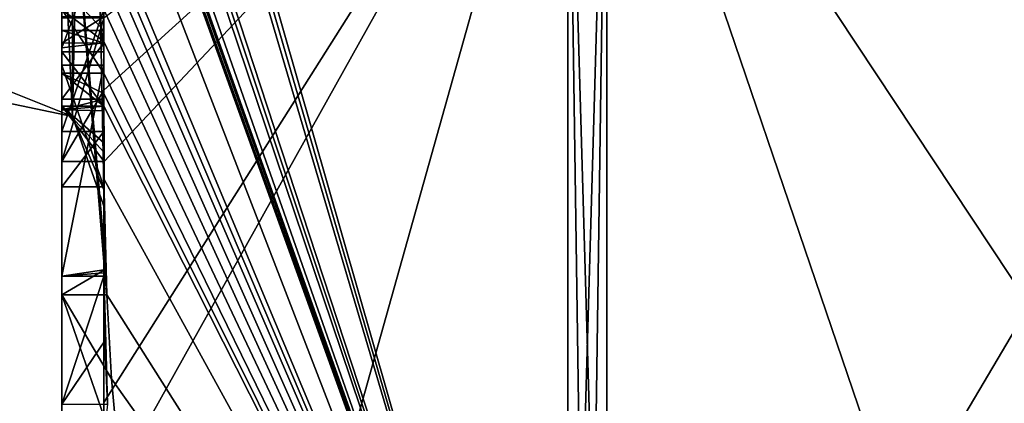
# Model space of a CAD drawing. Extents: x -23 to 700, y -1999 to -1.
# Tile 3 of 224: x -4.8 to -0.12, y -1991.04 to -1989.21. Entities that reach past the tile are written whole.
import ezdxf

# ---------------------------------------------------------------- set-up
doc = ezdxf.new("R2010")
doc.units = 0
doc.header["$LTSCALE"] = 5.485125
for name, color, linetype in [('1400', 7, 'CONTINUOUS'), ('1405', 7, 'CONTINUOUS'), ('1406', 7, 'CONTINUOUS'), ('1407', 7, 'CONTINUOUS'), ('1408', 7, 'CONTINUOUS'), ('1413', 7, 'CONTINUOUS'), ('1414', 7, 'CONTINUOUS'), ('1421', 7, 'CONTINUOUS'), ('1436', 7, 'CONTINUOUS'), ('1445', 7, 'CONTINUOUS'), ('1446', 7, 'CONTINUOUS'), ('1447', 7, 'CONTINUOUS'), ('1449', 7, 'CONTINUOUS'), ('1482', 7, 'CONTINUOUS'), ('1483', 7, 'CONTINUOUS'), ('1534', 7, 'CONTINUOUS'), ('1535', 7, 'CONTINUOUS'), ('1536', 7, 'CONTINUOUS'), ('1537', 7, 'CONTINUOUS'), ('1561', 7, 'CONTINUOUS'), ('1562', 7, 'CONTINUOUS'), ('1564', 7, 'CONTINUOUS'), ('1565', 7, 'CONTINUOUS'), ('1566', 7, 'CONTINUOUS'), ('1567', 7, 'CONTINUOUS'), ('1572', 7, 'CONTINUOUS'), ('1573', 7, 'CONTINUOUS'), ('1578', 7, 'CONTINUOUS')]:
    doc.layers.add(name, color=color, linetype=linetype)

msp = doc.modelspace()

# ---------------------------------------------------------------- linework, layer by layer
at = {"layer": '1400', "linetype": 'CONTINUOUS'}
for points in [[(-4.4, -1985.1824, 10.1674), (-4.4, -1982.471, 14.7638), (-4.4, -1990.0213, 1.6862), (-4.4, -1985.1824, 10.1674)], [(-4.4, -1982.471, -14.7638), (-4.4, -1988.7004, -4.0741), (-4.4, -1990.0213, -1.6862), (-4.4, -1982.471, -14.7638)], [(-4.4, -1985.3536, 9.871), (-4.4, -1985.1824, 10.1674), (-4.4, -1990.0213, 1.6862), (-4.4, -1985.3536, 9.871)], [(-4.4, -1985.8936, 8.9356), (-4.4, -1985.3536, 9.871), (-4.4, -1990.0213, 1.6862), (-4.4, -1985.8936, 8.9356)], [(-4.4, -1986.0881, 8.5986), (-4.4, -1985.8936, 8.9356), (-4.4, -1990.0213, 1.6862), (-4.4, -1986.0881, 8.5986)], [(-4.4, -1986.608, 7.6982), (-4.4, -1986.0881, 8.5986), (-4.4, -1990.0213, 1.6862), (-4.4, -1986.608, 7.6982)], [(-4.4, -1987.2894, 6.5179), (-4.4, -1986.608, 7.6982), (-4.4, -1990.0213, 1.6862), (-4.4, -1987.2894, 6.5179)], [(-4.4, -1987.5527, 6.67), (-4.4, -1987.2894, 6.5179), (-4.4, -1990.0213, 1.6862), (-4.4, -1987.5527, 6.67)], [(-4.4, -1987.2944, 7.1174), (-4.4, -1987.5527, 6.67), (-4.4, -1989.3659, 8.3134), (-4.4, -1987.2944, 7.1174)], [(-4.4, -1989.3659, 8.3134), (-4.4, -1987.5527, 6.67), (-4.4, -1990.0213, 1.6862), (-4.4, -1989.3659, 8.3134)], [(-4.4, -1990.2826, -6.7822), (-4.4, -1987.9233, -5.4201), (-4.4, -1989.9704, -7.5706), (-4.4, -1990.2826, -6.7822)], [(-4.4, -1989.9704, -7.5706), (-4.4, -1987.9233, -5.4201), (-4.4, -1989.3232, -7.2874), (-4.4, -1989.9704, -7.5706)], [(-4.4, -1989.3232, -7.2874), (-4.4, -1987.9233, -5.4201), (-4.4, -1988.8118, -6.8832), (-4.4, -1989.3232, -7.2874)], [(-4.4, -1988.7004, -4.0741), (-4.4, -1988.9637, -4.2261), (-4.4, -1990.0213, -1.6862), (-4.4, -1988.7004, -4.0741)], [(-4.4, -1989.745, -4.7312), (-4.4, -1990.0083, -4.8832), (-4.4, -1988.9637, -4.2261), (-4.4, -1989.745, -4.7312)], [(-4.4, -1988.9637, -4.2261), (-4.4, -1990.0083, -4.8832), (-4.4, -1990.0213, -1.6862), (-4.4, -1988.9637, -4.2261)], [(-4.4, -1989.1656, -5.7347), (-4.4, -1989.745, -4.7312), (-4.4, -1988.9637, -4.2261), (-4.4, -1989.1656, -5.7347)], [(-4.4, -1989.2635, -7.8578), (-4.4, -1989.0302, -7.509), (-4.4, -1989.1992, -8.602), (-4.4, -1989.2635, -7.8578)], [(-4.4, -1989.323, -8.2323), (-4.4, -1989.2635, -7.8578), (-4.4, -1989.1992, -8.602), (-4.4, -1989.323, -8.2323)], [(-4.4, -1989.5904, -7.7501), (-4.4, -1989.9704, -7.5706), (-4.4, -1989.3232, -7.2874), (-4.4, -1989.5904, -7.7501)], [(-4.4, -1989.6242, 7.8659), (-4.4, -1989.3659, 8.3134), (-4.4, -1990.0213, 1.6862), (-4.4, -1989.6242, 7.8659)], [(-4.4, -1989.4289, -5.8867), (-4.4, -1990.4027, -6.449), (-4.4, -1990.0083, -4.8832), (-4.4, -1989.4289, -5.8867)], [(-4.4, -1989.6461, -8.0507), (-4.4, -1989.9704, -7.5706), (-4.4, -1989.5904, -7.7501), (-4.4, -1989.6461, -8.0507)], [(-4.4, -1989.6238, -8.3457), (-4.4, -1989.9704, -7.5706), (-4.4, -1989.6461, -8.0507), (-4.4, -1989.6238, -8.3457)], [(-4.4, -1989.7984, 7.9665), (-4.4, -1989.6242, 7.8659), (-4.4, -1990.0213, 1.6862), (-4.4, -1989.7984, 7.9665)], [(-4.4, -1991.0336, 4.2391), (-4.4, -1989.7984, 7.9665), (-4.4, -1990.4027, -6.449), (-4.4, -1991.0336, 4.2391)], [(-4.4, -1990.4027, -6.449), (-4.4, -1989.7984, 7.9665), (-4.4, -1990.1, 0.0124), (-4.4, -1990.4027, -6.449)], [(-4.4, -1990.1, 0.0124), (-4.4, -1989.7984, 7.9665), (-4.4, -1990.0213, 1.6862), (-4.4, -1990.1, 0.0124)], [(-4.4, -1990.0083, -4.8832), (-4.4, -1990.4027, -6.449), (-4.4, -1990.0213, -1.6862), (-4.4, -1990.0083, -4.8832)], [(-4.4, -1990.0213, -1.6862), (-4.4, -1990.4027, -6.449), (-4.4, -1990.1, 0.0124), (-4.4, -1990.0213, -1.6862)], [(-4.4, -1991.2014, -3.4001), (-4.4, -1991.0336, 4.2391), (-4.4, -1990.4027, -6.449), (-4.4, -1991.2014, -3.4001)], [(-4.4, -1991.5), (-4.4, -1991.0336, 4.2391), (-4.4, -1991.2014, -3.4001), (-4.4, -1991.5)]]:
    msp.add_3dface(points, dxfattribs=at)
at = {"layer": '1405', "linetype": 'CONTINUOUS'}
for points in [[(-4.3429, -1986.5961, -13.7189), (-4.3341, -1986.5125, -13.8636), (-2.1949, -1993.9825), (-4.3429, -1986.5961, -13.7189)], [(-2.1949, -1993.9825), (-4.3341, -1986.5125, -13.8636), (-2.1949, -1987.544, -15.544), (-2.1949, -1993.9825)], [(-4.3508, -1986.6805, -13.5727), (-4.3429, -1986.5961, -13.7189), (-2.1949, -1993.9825), (-4.3508, -1986.6805, -13.5727)], [(-4.3867, -1987.2981, -12.5029), (-4.3508, -1986.6805, -13.5727), (-2.1949, -1993.9825), (-4.3867, -1987.2981, -12.5029)], [(-4.3893, -1987.3819, -12.3577), (-4.3867, -1987.2981, -12.5029), (-2.1949, -1993.9825), (-4.3893, -1987.3819, -12.3577)], [(-4.3915, -1987.4661, -12.212), (-4.3893, -1987.3819, -12.3577), (-2.1949, -1993.9825), (-4.3915, -1987.4661, -12.212)], [(-4.3958, -1987.6968, -11.8124), (-4.3915, -1987.4661, -12.212), (-2.1949, -1993.9825), (-4.3958, -1987.6968, -11.8124)], [(-4.3969, -1987.787, -11.656), (-4.3958, -1987.6968, -11.8124), (-2.1949, -1993.9825), (-4.3969, -1987.787, -11.656)], [(-4.4, -1988.2671, -10.7532), (-4.4, -1987.8058, -11.4205), (-2.1949, -1993.9825), (-4.4, -1988.2671, -10.7532)], [(-4.4, -1987.8058, -11.4205), (-4.3995, -1987.8416, -11.46), (-2.1949, -1993.9825), (-4.4, -1987.8058, -11.4205)], [(-4.3978, -1987.8775, -11.4994), (-4.3969, -1987.787, -11.656), (-2.1949, -1993.9825), (-4.3978, -1987.8775, -11.4994)], [(-4.3995, -1987.8416, -11.46), (-4.3978, -1987.8775, -11.4994), (-2.1949, -1993.9825), (-4.3995, -1987.8416, -11.46)], [(-4.4, -1988.7017, -10.0683), (-4.4, -1988.2671, -10.7532), (-2.1949, -1993.9825), (-4.4, -1988.7017, -10.0683)], [(-4.4, -1988.7949, -9.9103), (-4.4, -1988.7017, -10.0683), (-2.1949, -1993.9825), (-4.4, -1988.7949, -9.9103)], [(-4.4, -1988.8863, -9.752), (-4.4, -1988.7949, -9.9103), (-2.1949, -1993.9825), (-4.4, -1988.8863, -9.752)], [(-4.4, -1989.024, -9.5097), (-4.4, -1988.8863, -9.752), (-2.1949, -1993.9825), (-4.4, -1989.024, -9.5097)], [(-4.4, -1989.1649, -9.2696), (-4.4, -1989.024, -9.5097), (-2.1949, -1993.9825), (-4.4, -1989.1649, -9.2696)], [(-4.3999, -1989.3164, -9.0071), (-4.4, -1989.1649, -9.2696), (-2.1949, -1993.9825), (-4.3999, -1989.3164, -9.0071)], [(-4.3998, -1989.4678, -8.7448), (-4.3999, -1989.3164, -9.0071), (-2.1949, -1993.9825), (-4.3998, -1989.4678, -8.7448)], [(-4.3998, -1989.5639, -8.5462), (-4.3998, -1989.4678, -8.7448), (-2.1949, -1993.9825), (-4.3998, -1989.5639, -8.5462)], [(-4.4, -1989.6238, -8.3457), (-4.3998, -1989.5639, -8.5462), (-2.1949, -1993.9825), (-4.4, -1989.6238, -8.3457)], [(-4.4, -1989.9704, -7.5706), (-4.4, -1989.6238, -8.3457), (-2.1949, -1993.9825), (-4.4, -1989.9704, -7.5706)], [(-4.4, -1990.2826, -6.7822), (-4.4, -1989.9704, -7.5706), (-4.3963, -1990.4022, -6.8513), (-4.4, -1990.2826, -6.7822)], [(-4.3963, -1990.4022, -6.8513), (-4.4, -1989.9704, -7.5706), (-4.3852, -1990.5214, -6.9201), (-4.3963, -1990.4022, -6.8513)], [(-4.3852, -1990.5214, -6.9201), (-4.4, -1989.9704, -7.5706), (-2.1949, -1993.9825), (-4.3852, -1990.5214, -6.9201)], [(-4.4, -1991.2014, -3.4001), (-4.4, -1990.4027, -6.449), (-4.3825, -1991.0415, -5.411), (-4.4, -1991.2014, -3.4001)], [(-4.3825, -1991.0415, -5.411), (-4.4, -1990.4027, -6.449), (-4.3951, -1990.7404, -5.9326), (-4.3825, -1991.0415, -5.411)], [(-4.3951, -1990.7404, -5.9326), (-4.4, -1990.4027, -6.449), (-4.3999, -1990.4176, -6.4575), (-4.3951, -1990.7404, -5.9326)], [(-4.3998, -1990.4324, -6.4661), (-4.3951, -1990.7404, -5.9326), (-4.3999, -1990.4176, -6.4575), (-4.3998, -1990.4324, -6.4661)], [(-4.3645, -1990.9212, -6.2275), (-4.3852, -1990.5214, -6.9201), (-2.1949, -1993.9825), (-4.3645, -1990.9212, -6.2275)], [(-4.3293, -1991.3048, -5.563), (-4.3645, -1990.9212, -6.2275), (-2.1949, -1993.9825), (-4.3293, -1991.3048, -5.563)]]:
    msp.add_3dface(points, dxfattribs=at)
at = {"layer": '1406', "linetype": 'CONTINUOUS'}
for points in [[(-4.4, -1991.0336, 4.2391), (-4.4, -1991.5), (-2.1949, -1987.544, 15.544), (-4.4, -1991.0336, 4.2391)], [(-4.4, -1991.0336, 4.2391), (-2.1949, -1987.544, 15.544), (-4.3979, -1989.8875, 8.0179), (-4.4, -1991.0336, 4.2391)], [(-4.4, -1991.5), (-3.7691, -1993.1602), (-2.1949, -1987.544, 15.544), (-4.4, -1991.5)], [(-4.3996, -1989.5472, 8.6073), (-2.1949, -1987.544, 15.544), (-4.4, -1989.2061, 9.1982), (-4.3996, -1989.5472, 8.6073)], [(-4.3979, -1989.8875, 8.0179), (-2.1949, -1987.544, 15.544), (-4.3996, -1989.5472, 8.6073), (-4.3979, -1989.8875, 8.0179)], [(-3.7691, -1993.1602), (-2.1949, -1993.9825), (-2.1949, -1987.544, 15.544), (-3.7691, -1993.1602)], [(-4.4, -1989.7984, 7.9665), (-4.4, -1991.0336, 4.2391), (-4.3979, -1989.8875, 8.0179), (-4.4, -1989.7984, 7.9665)], [(-4.3995, -1989.843, 7.9922), (-4.4, -1989.7984, 7.9665), (-4.3979, -1989.8875, 8.0179), (-4.3995, -1989.843, 7.9922)]]:
    msp.add_3dface(points, dxfattribs=at)
at = {"layer": '1407', "linetype": 'CONTINUOUS'}
for points in [[(0, -1990.5707, 10.7226), (0, -1982.7214, 18.5712), (-2.0094, -1987.535, 15.535), (0, -1990.5707, 10.7226)], [(-2.0094, -1993.9698, 0), (0, -1990.5707, 10.7226), (-2.0094, -1987.535, 15.535), (-2.0094, -1993.9698, 0)], [(0, -1993.444), (0, -1990.5707, 10.7226), (-2.0094, -1993.9698, 0), (0, -1993.444)]]:
    msp.add_3dface(points, dxfattribs=at)
at = {"layer": '1408', "linetype": 'CONTINUOUS'}
for points in [[(0, -1982.7214, -18.5712), (0, -1990.5707, -10.7226), (-2.0094, -1987.535, -15.535), (0, -1982.7214, -18.5712)], [(0, -1990.5707, -10.7226), (0, -1993.444), (-2.0094, -1987.535, -15.535), (0, -1990.5707, -10.7226)], [(0, -1993.444), (-2.0094, -1993.9698, 0), (-2.0094, -1987.535, -15.535), (0, -1993.444)]]:
    msp.add_3dface(points, dxfattribs=at)
at = {"layer": '1413', "linetype": 'CONTINUOUS'}
for points in [[(-2.0094, -1993.9698, 0), (-2.1949, -1987.544, -15.544), (-2.0094, -1987.535, -15.535), (-2.0094, -1993.9698, 0)], [(-2.1949, -1993.9825), (-2.1949, -1987.544, -15.544), (-2.1016, -1993.9849, 0), (-2.1949, -1993.9825)], [(-2.1949, -1987.544, -15.544), (-2.0094, -1993.9698, 0), (-2.1016, -1993.9849, 0), (-2.1949, -1987.544, -15.544)]]:
    msp.add_3dface(points, dxfattribs=at)
at = {"layer": '1414', "linetype": 'CONTINUOUS'}
for points in [[(-2.1949, -1987.544, 15.544), (-2.1949, -1993.9825), (-2.0094, -1987.535, 15.535), (-2.1949, -1987.544, 15.544)], [(-2.0094, -1987.535, 15.535), (-2.1949, -1993.9825), (-2.1016, -1993.9849, 0), (-2.0094, -1987.535, 15.535)], [(-2.0094, -1993.9698, 0), (-2.0094, -1987.535, 15.535), (-2.1016, -1993.9849, 0), (-2.0094, -1993.9698, 0)]]:
    msp.add_3dface(points, dxfattribs=at)
at = {"layer": '1421', "linetype": 'CONTINUOUS'}
for points in [[(-4.6, -1987.2944, 7.1174), (-4.6, -1989.3659, 8.3134), (-4.6, -1989.1915, 8.6153), (-4.6, -1987.2944, 7.1174)], [(-4.6, -1989.3659, 8.3134), (-4.6, -1989.2061, 9.1982), (-4.6, -1989.1915, 8.6153), (-4.6, -1989.3659, 8.3134)], [(-4.6, -1989.8875, 8.0179), (-4.6, -1989.2061, 9.1982), (-4.6, -1989.6242, 7.8659), (-4.6, -1989.8875, 8.0179)], [(-4.6, -1989.6242, 7.8659), (-4.6, -1989.2061, 9.1982), (-4.6, -1989.3659, 8.3134), (-4.6, -1989.6242, 7.8659)]]:
    msp.add_3dface(points, dxfattribs=at)
at = {"layer": '1436', "linetype": 'CONTINUOUS'}
for points in [[(-4.6, -1988.1869, -6.6399), (-4.6, -1987.6825, -6.6419), (-4.6, -1989.346, -7.3126), (-4.6, -1988.1869, -6.6399)], [(-4.6, -1989.346, -7.3126), (-4.6, -1987.6825, -6.6419), (-4.6, -1989.5904, -7.7501), (-4.6, -1989.346, -7.3126)], [(-4.6, -1989.5904, -7.7501), (-4.6, -1987.6825, -6.6419), (-4.6, -1988.6269, -7.2036), (-4.6, -1989.5904, -7.7501)], [(-4.6, -1987.9233, -5.4201), (-4.6, -1990.5214, -6.9201), (-4.6, -1990.4324, -6.4661), (-4.6, -1987.9233, -5.4201)], [(-4.6, -1989.1656, -5.7347), (-4.6, -1987.9233, -5.4201), (-4.6, -1989.4289, -5.8867), (-4.6, -1989.1656, -5.7347)], [(-4.6, -1989.4289, -5.8867), (-4.6, -1987.9233, -5.4201), (-4.6, -1990.4324, -6.4661), (-4.6, -1989.4289, -5.8867)], [(-4.6, -1988.8118, -6.8832), (-4.6, -1988.1869, -6.6399), (-4.6, -1989.346, -7.3126), (-4.6, -1988.8118, -6.8832)], [(-4.6, -1989.0535, -7.5329), (-4.6, -1989.5904, -7.7501), (-4.6, -1988.6269, -7.2036), (-4.6, -1989.0535, -7.5329)], [(-4.6, -1989.2635, -7.8578), (-4.6, -1989.5904, -7.7501), (-4.6, -1989.0535, -7.5329), (-4.6, -1989.2635, -7.8578)], [(-4.6, -1989.1649, -9.2696), (-4.6, -1989.4678, -8.7448), (-4.6, -1989.0759, -8.8156), (-4.6, -1989.1649, -9.2696)], [(-4.6, -1989.0759, -8.8156), (-4.6, -1989.4678, -8.7448), (-4.6, -1989.1992, -8.602), (-4.6, -1989.0759, -8.8156)], [(-4.6, -1989.745, -4.7312), (-4.6, -1989.1656, -5.7347), (-4.6, -1990.0083, -4.8832), (-4.6, -1989.745, -4.7312)], [(-4.6, -1990.0083, -4.8832), (-4.6, -1989.1656, -5.7347), (-4.6, -1989.4289, -5.8867), (-4.6, -1990.0083, -4.8832)], [(-4.6, -1989.1992, -8.602), (-4.6, -1989.4678, -8.7448), (-4.6, -1989.324, -8.2239), (-4.6, -1989.1992, -8.602)], [(-4.6, -1989.6412, -8.2432), (-4.6, -1989.5904, -7.7501), (-4.6, -1989.2635, -7.8578), (-4.6, -1989.6412, -8.2432)], [(-4.6, -1989.324, -8.2239), (-4.6, -1989.6412, -8.2432), (-4.6, -1989.2635, -7.8578), (-4.6, -1989.324, -8.2239)], [(-4.6, -1989.4678, -8.7448), (-4.6, -1989.6412, -8.2432), (-4.6, -1989.324, -8.2239), (-4.6, -1989.4678, -8.7448)], [(-4.6, -1991.3048, -5.563), (-4.6, -1991.0415, -5.411), (-4.6, -1990.4324, -6.4661), (-4.6, -1991.3048, -5.563)], [(-4.6, -1990.5214, -6.9201), (-4.6, -1991.3048, -5.563), (-4.6, -1990.4324, -6.4661), (-4.6, -1990.5214, -6.9201)]]:
    msp.add_3dface(points, dxfattribs=at)
at = {"layer": '1445', "linetype": 'CONTINUOUS'}
for points in [[(-4.4, -1989.3232, -7.2874), (-4.4, -1988.8118, -6.8832), (-4.6, -1989.346, -7.3126), (-4.4, -1989.3232, -7.2874)], [(-4.4, -1988.8118, -6.8832), (-4.6, -1988.8118, -6.8832), (-4.6, -1989.346, -7.3126), (-4.4, -1988.8118, -6.8832)], [(-4.4, -1989.5904, -7.7501), (-4.4, -1989.3232, -7.2874), (-4.6, -1989.5904, -7.7501), (-4.4, -1989.5904, -7.7501)], [(-4.4, -1989.3232, -7.2874), (-4.6, -1989.346, -7.3126), (-4.6, -1989.5904, -7.7501), (-4.4, -1989.3232, -7.2874)]]:
    msp.add_3dface(points, dxfattribs=at)
at = {"layer": '1446', "linetype": 'CONTINUOUS'}
for points in [[(-4.3998, -1989.5639, -8.5462), (-4.4, -1989.6238, -8.3457), (-4.6, -1989.4678, -8.7448), (-4.3998, -1989.5639, -8.5462)], [(-4.4, -1989.6238, -8.3457), (-4.6, -1989.6412, -8.2432), (-4.6, -1989.4678, -8.7448), (-4.4, -1989.6238, -8.3457)], [(-4.3998, -1989.4678, -8.7448), (-4.3998, -1989.5639, -8.5462), (-4.6, -1989.4678, -8.7448), (-4.3998, -1989.4678, -8.7448)], [(-4.4, -1989.6461, -8.0507), (-4.4, -1989.5904, -7.7501), (-4.6, -1989.6412, -8.2432), (-4.4, -1989.6461, -8.0507)], [(-4.4, -1989.5904, -7.7501), (-4.6, -1989.5904, -7.7501), (-4.6, -1989.6412, -8.2432), (-4.4, -1989.5904, -7.7501)], [(-4.4, -1989.6238, -8.3457), (-4.4, -1989.6461, -8.0507), (-4.6, -1989.6412, -8.2432), (-4.4, -1989.6238, -8.3457)]]:
    msp.add_3dface(points, dxfattribs=at)
at = {"layer": '1447', "linetype": 'CONTINUOUS'}
for points in [[(-4.4, -1989.1649, -9.2696), (-4.3999, -1989.3164, -9.0071), (-4.6, -1989.1649, -9.2696), (-4.4, -1989.1649, -9.2696)], [(-4.3999, -1989.3164, -9.0071), (-4.3998, -1989.4678, -8.7448), (-4.6, -1989.1649, -9.2696), (-4.3999, -1989.3164, -9.0071)], [(-4.6, -1989.1649, -9.2696), (-4.3998, -1989.4678, -8.7448), (-4.6, -1989.4678, -8.7448), (-4.6, -1989.1649, -9.2696)]]:
    msp.add_3dface(points, dxfattribs=at)
at = {"layer": '1449', "linetype": 'CONTINUOUS'}
for points in [[(-4.3951, -1990.7404, -5.9326), (-4.3998, -1990.4324, -6.4661), (-4.6, -1991.0415, -5.411), (-4.3951, -1990.7404, -5.9326)], [(-4.6, -1991.0415, -5.411), (-4.3998, -1990.4324, -6.4661), (-4.6, -1990.4324, -6.4661), (-4.6, -1991.0415, -5.411)], [(-4.3825, -1991.0415, -5.411), (-4.3951, -1990.7404, -5.9326), (-4.6, -1991.0415, -5.411), (-4.3825, -1991.0415, -5.411)]]:
    msp.add_3dface(points, dxfattribs=at)
at = {"layer": '1482', "linetype": 'CONTINUOUS'}
for points in [[(-4.9, -1989.5332, -1.5315), (-4.9, -1982.093, -14.4185), (-4.549, -1982.2017, -14.518), (-4.9, -1989.5332, -1.5315)], [(-4.549, -1989.6738, -1.5759), (-4.9, -1989.5332, -1.5315), (-4.549, -1982.2017, -14.518), (-4.549, -1989.6738, -1.5759)], [(-4.4, -1982.471, -14.7638), (-4.549, -1989.6738, -1.5759), (-4.549, -1982.2017, -14.518), (-4.4, -1982.471, -14.7638)], [(-4.4, -1982.471, -14.7638), (-4.4, -1990.0213, -1.6862), (-4.549, -1989.6738, -1.5759), (-4.4, -1982.471, -14.7638)]]:
    msp.add_3dface(points, dxfattribs=at)
at = {"layer": '1483', "linetype": 'CONTINUOUS'}
for points in [[(-4.9, -1982.093, 14.4185), (-4.9, -1989.5332, 1.5315), (-4.549, -1989.6738, 1.5759), (-4.9, -1982.093, 14.4185)], [(-4.549, -1982.2017, 14.518), (-4.9, -1982.093, 14.4185), (-4.549, -1989.6738, 1.5759), (-4.549, -1982.2017, 14.518)], [(-4.4, -1990.0213, 1.6862), (-4.4, -1982.471, 14.7638), (-4.549, -1982.2017, 14.518), (-4.4, -1990.0213, 1.6862)], [(-4.4, -1990.0213, 1.6862), (-4.549, -1982.2017, 14.518), (-4.549, -1989.6738, 1.5759), (-4.4, -1990.0213, 1.6862)]]:
    msp.add_3dface(points, dxfattribs=at)
at = {"layer": '1534', "linetype": 'CONTINUOUS'}
for points in [[(-4.4, -1987.2944, 7.1174), (-4.4, -1989.3659, 8.3134), (-4.6, -1987.2944, 7.1174), (-4.4, -1987.2944, 7.1174)], [(-4.4, -1989.3659, 8.3134), (-4.6, -1989.3659, 8.3134), (-4.6, -1987.2944, 7.1174), (-4.4, -1989.3659, 8.3134)]]:
    msp.add_3dface(points, dxfattribs=at)
at = {"layer": '1535', "linetype": 'CONTINUOUS'}
for points in [[(-4.4, -1989.3659, 8.3134), (-4.4, -1989.6242, 7.8659), (-4.6, -1989.3659, 8.3134), (-4.4, -1989.3659, 8.3134)], [(-4.4, -1989.6242, 7.8659), (-4.6, -1989.6242, 7.8659), (-4.6, -1989.3659, 8.3134), (-4.4, -1989.6242, 7.8659)]]:
    msp.add_3dface(points, dxfattribs=at)
at = {"layer": '1536', "linetype": 'CONTINUOUS'}
for points in [[(-4.4, -1989.6242, 7.8659), (-4.4, -1989.7984, 7.9665), (-4.6, -1989.6242, 7.8659), (-4.4, -1989.6242, 7.8659)], [(-4.4, -1989.7984, 7.9665), (-4.3995, -1989.843, 7.9922), (-4.6, -1989.6242, 7.8659), (-4.4, -1989.7984, 7.9665)], [(-4.3995, -1989.843, 7.9922), (-4.3979, -1989.8875, 8.0179), (-4.6, -1989.6242, 7.8659), (-4.3995, -1989.843, 7.9922)], [(-4.3979, -1989.8875, 8.0179), (-4.6, -1989.8875, 8.0179), (-4.6, -1989.6242, 7.8659), (-4.3979, -1989.8875, 8.0179)]]:
    msp.add_3dface(points, dxfattribs=at)
at = {"layer": '1537', "linetype": 'CONTINUOUS'}
for points in [[(-4.3996, -1989.5472, 8.6073), (-4.4, -1989.2061, 9.1982), (-4.6, -1989.8875, 8.0179), (-4.3996, -1989.5472, 8.6073)], [(-4.4, -1989.2061, 9.1982), (-4.6, -1989.2061, 9.1982), (-4.6, -1989.8875, 8.0179), (-4.4, -1989.2061, 9.1982)], [(-4.3979, -1989.8875, 8.0179), (-4.3996, -1989.5472, 8.6073), (-4.6, -1989.8875, 8.0179), (-4.3979, -1989.8875, 8.0179)]]:
    msp.add_3dface(points, dxfattribs=at)
at = {"layer": '1561', "linetype": 'CONTINUOUS'}
for points in [[(-4.4, -1989.0302, -7.509), (-4.4, -1989.2635, -7.8578), (-4.6, -1989.0535, -7.5329), (-4.4, -1989.0302, -7.509)], [(-4.4, -1989.2635, -7.8578), (-4.6, -1989.2635, -7.8578), (-4.6, -1989.0535, -7.5329), (-4.4, -1989.2635, -7.8578)]]:
    msp.add_3dface(points, dxfattribs=at)
at = {"layer": '1562', "linetype": 'CONTINUOUS'}
for points in [[(-4.4, -1989.323, -8.2323), (-4.4, -1989.1992, -8.602), (-4.6, -1989.324, -8.2239), (-4.4, -1989.323, -8.2323)], [(-4.4, -1989.1992, -8.602), (-4.6, -1989.1992, -8.602), (-4.6, -1989.324, -8.2239), (-4.4, -1989.1992, -8.602)], [(-4.4, -1989.2635, -7.8578), (-4.4, -1989.323, -8.2323), (-4.6, -1989.2635, -7.8578), (-4.4, -1989.2635, -7.8578)], [(-4.4, -1989.323, -8.2323), (-4.6, -1989.324, -8.2239), (-4.6, -1989.2635, -7.8578), (-4.4, -1989.323, -8.2323)]]:
    msp.add_3dface(points, dxfattribs=at)
at = {"layer": '1564', "linetype": 'CONTINUOUS'}
for points in [[(-4.4, -1990.4027, -6.449), (-4.4, -1989.4289, -5.8867), (-4.6, -1990.4324, -6.4661), (-4.4, -1990.4027, -6.449)], [(-4.4, -1989.4289, -5.8867), (-4.6, -1989.4289, -5.8867), (-4.6, -1990.4324, -6.4661), (-4.4, -1989.4289, -5.8867)], [(-4.3999, -1990.4176, -6.4575), (-4.4, -1990.4027, -6.449), (-4.6, -1990.4324, -6.4661), (-4.3999, -1990.4176, -6.4575)], [(-4.3998, -1990.4324, -6.4661), (-4.3999, -1990.4176, -6.4575), (-4.6, -1990.4324, -6.4661), (-4.3998, -1990.4324, -6.4661)]]:
    msp.add_3dface(points, dxfattribs=at)
at = {"layer": '1565', "linetype": 'CONTINUOUS'}
for points in [[(-4.4, -1989.4289, -5.8867), (-4.4, -1990.0083, -4.8832), (-4.6, -1989.4289, -5.8867), (-4.4, -1989.4289, -5.8867)], [(-4.4, -1990.0083, -4.8832), (-4.6, -1990.0083, -4.8832), (-4.6, -1989.4289, -5.8867), (-4.4, -1990.0083, -4.8832)]]:
    msp.add_3dface(points, dxfattribs=at)
at = {"layer": '1566', "linetype": 'CONTINUOUS'}
for points in [[(-4.4, -1990.0083, -4.8832), (-4.4, -1989.745, -4.7312), (-4.6, -1990.0083, -4.8832), (-4.4, -1990.0083, -4.8832)], [(-4.4, -1989.745, -4.7312), (-4.6, -1989.745, -4.7312), (-4.6, -1990.0083, -4.8832), (-4.4, -1989.745, -4.7312)]]:
    msp.add_3dface(points, dxfattribs=at)
at = {"layer": '1567', "linetype": 'CONTINUOUS'}
for points in [[(-4.4, -1989.745, -4.7312), (-4.4, -1989.1656, -5.7347), (-4.6, -1989.745, -4.7312), (-4.4, -1989.745, -4.7312)], [(-4.4, -1989.1656, -5.7347), (-4.6, -1989.1656, -5.7347), (-4.6, -1989.745, -4.7312), (-4.4, -1989.1656, -5.7347)]]:
    msp.add_3dface(points, dxfattribs=at)
at = {"layer": '1572', "linetype": 'CONTINUOUS'}
for points in [[(-4.4, -1987.9233, -5.4201), (-4.4, -1990.2826, -6.7822), (-4.6, -1987.9233, -5.4201), (-4.4, -1987.9233, -5.4201)], [(-4.4, -1990.2826, -6.7822), (-4.3963, -1990.4022, -6.8513), (-4.6, -1987.9233, -5.4201), (-4.4, -1990.2826, -6.7822)], [(-4.3963, -1990.4022, -6.8513), (-4.6, -1990.5214, -6.9201), (-4.6, -1987.9233, -5.4201), (-4.3963, -1990.4022, -6.8513)], [(-4.3963, -1990.4022, -6.8513), (-4.3852, -1990.5214, -6.9201), (-4.6, -1990.5214, -6.9201), (-4.3963, -1990.4022, -6.8513)]]:
    msp.add_3dface(points, dxfattribs=at)
at = {"layer": '1573', "linetype": 'CONTINUOUS'}
for points in [[(-4.3852, -1990.5214, -6.9201), (-4.3645, -1990.9212, -6.2275), (-4.6, -1990.5214, -6.9201), (-4.3852, -1990.5214, -6.9201)], [(-4.3645, -1990.9212, -6.2275), (-4.3293, -1991.3048, -5.563), (-4.6, -1990.5214, -6.9201), (-4.3645, -1990.9212, -6.2275)], [(-4.3293, -1991.3048, -5.563), (-4.6, -1991.3048, -5.563), (-4.6, -1990.5214, -6.9201), (-4.3293, -1991.3048, -5.563)]]:
    msp.add_3dface(points, dxfattribs=at)
at = {"layer": '1578', "linetype": 'CONTINUOUS'}
for points in [[(-4.9, -1989.6, 0.0102), (-4.9, -1989.5332, -1.5315), (-4.549, -1989.6738, -1.5759), (-4.9, -1989.6, 0.0102)], [(-4.9, -1989.5332, 1.5315), (-4.9, -1989.6, 0.0102), (-4.549, -1989.6738, -1.5759), (-4.9, -1989.5332, 1.5315)], [(-4.549, -1989.6738, 1.5759), (-4.9, -1989.5332, 1.5315), (-4.549, -1989.6738, -1.5759), (-4.549, -1989.6738, 1.5759)], [(-4.4, -1990.0213, -1.6862), (-4.4, -1990.1, 0.0124), (-4.549, -1989.6738, 1.5759), (-4.4, -1990.0213, -1.6862)], [(-4.4, -1990.0213, -1.6862), (-4.549, -1989.6738, 1.5759), (-4.549, -1989.6738, -1.5759), (-4.4, -1990.0213, -1.6862)], [(-4.4, -1990.1, 0.0124), (-4.4, -1990.0213, 1.6862), (-4.549, -1989.6738, 1.5759), (-4.4, -1990.1, 0.0124)]]:
    msp.add_3dface(points, dxfattribs=at)

doc.saveas('drawing.dxf')
